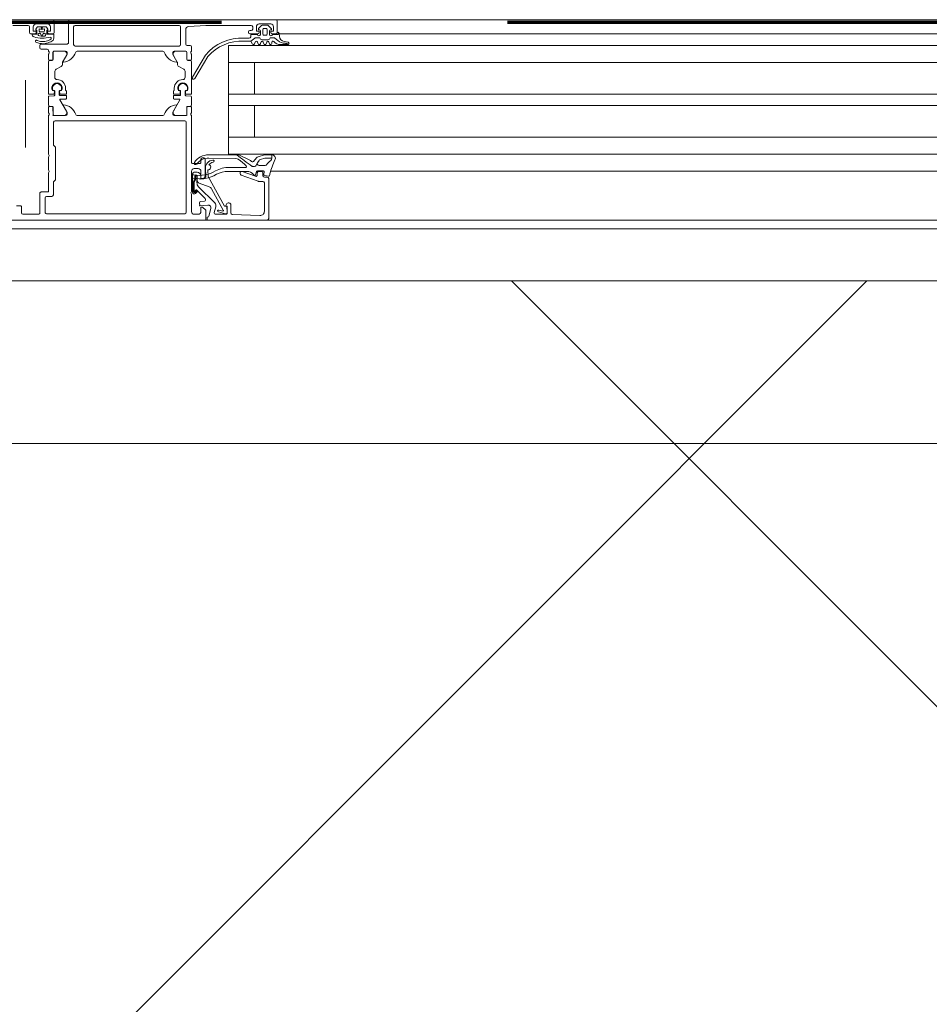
# Model space of a CAD drawing. Header units: millimetres. Extents: x -2180 to 54567, y -1945 to 22251.
# Tile 129 of 143: x 32929 to 33248, y 10204 to 10548. Entities that reach past the tile are written whole.
import ezdxf

# ---------------------------------------------------------------- set-up
doc = ezdxf.new("R2010")
doc.units = ezdxf.units.MM
doc.linetypes.add('EST_Dash_2_1_', pattern=[300, 200, -100])
doc.linetypes.add('Grid Line 1_2_', pattern=[2222.5, 1270, -317.5, 317.5, -317.5])
for name, color, linetype, lineweight in [('_Beyond_', 7, 'Continuous', 9), ('Detail Items', 7, 'Continuous', 9), ('Doors', 7, 'Continuous', 9), ('Grids-1', 7, 'Grid Line 1_2_', 9)]:
    doc.layers.add(name, color=color, linetype=linetype, lineweight=lineweight)
doc.layers.add('Color Fill-1', color=7, linetype='Continuous', lineweight=9, true_color=0xab8450)
doc.layers.add('SMA_Tuletõkkesektsioon', color=1, linetype='EST_Dash_2_1_', lineweight=70, true_color=0xff0000)

# ---------------------------------------------------------------- blocks, each defined once
blk = doc.blocks.new('Schueco_FWS_ADS-70-HD_out_Family-02 - VU-01 FWS SI insert unit-2215690-1 Korruse põrandate plaan')
at = {"layer": 'Detail Items'}
for p, q in [((861, 9), (-861, 9)), ((660, 4), (400, 4)), ((660, 0), (400, 0)), ((660, -6), (400, -6)), ((660, -17), (400, -17)), ((660, -21), (400, -21)), ((660, -32), (400, -32)), ((660, -38), (400, -38)), ((660, -43.96), (400, -43.96)), ((-870, -61), (870, -61))]:
    blk.add_line(p, q, dxfattribs=at)
at = {"layer": 'Doors'}
for p, q in [((269.5, 9), (172.5, 9)), ((255.5, 7), (260.9, 7)), ((263.7, 7.5), (267.7, 7.5)), ((270, 4.5), (270, 8.5)), ((275, 8.5), (275, 1)), ((347.5, 9), (275.5, 9)), ((277.3, 7), (313.7, 7)), ((342.53, 6.95), (341.49, 5.91)), ((341.7, 7.5), (345.7, 7.5)), ((344.52, 7.1), (342.88, 7.1)), ((345.91, 5.91), (344.87, 6.95)), ((347.5, 9), (412, 9)), ((348, 4.5), (348, 8.5)), ((261.4, 6.5), (261.4, 4.5)), ((261.9, 4), (263.2, 4)), ((262.21, 3.99), (263.78, 3.99)), ((263.64, 5.63), (264.03, 6.37)), ((263.98, 4.19), (263.98, 5.14)), ((264.21, 6.48), (267.17, 6.48)), ((264.79, 5.08), (264.79, 5.78)), ((266.29, 4.78), (265.09, 4.78)), ((266.59, 5.78), (266.59, 5.08)), ((267.34, 6.38), (267.81, 5.66)), ((267.39, 5.15), (267.39, 4.19)), ((267.59, 3.99), (269.74, 3.99)), ((268.2, 4), (269.5, 4)), ((276.8, 0.3), (276.8, 6.5)), ((314.2, 6.5), (314.2, 0.3)), ((316, 0.5), (316, 5.57)), ((337.9, 4.7), (337.9, 4.5)), ((338.9, 5.2), (338.4, 5.2)), ((338.4, 4), (341.2, 4)), ((338.7, 3.5), (338.7, 3)), ((341.1, 3.8), (339, 3.8)), ((339.4, 6.5), (339.4, 5.7)), ((341.7, 5.4), (341.8, 5.4)), ((342.1, 5.1), (342.1, 3.8)), ((342.9, 4.1), (342.9, 5.4)), ((343.4, 5.9), (344, 5.9)), ((344, 3.6), (343.4, 3.6)), ((344.5, 5.4), (344.5, 4.1)), ((345.3, 3.8), (345.3, 5.1)), ((345.6, 5.4), (345.7, 5.4)), ((346.2, 4), (347.5, 4)), ((348.62, 4), (412, 4)), ((348.79, 3.16), (348.7, 4.23)), ((262.96, 3.01), (262.95, 3.01)), ((263.95, 1.78), (264.2, 1.67)), ((274.5, 0.5), (265.5, 0.5)), ((338.2, 2.5), (336.34, 2.5)), ((336.34, 1.5), (338.7, 1.5)), ((340.09, 0.6), (340.31, 1.2)), ((341.62, 2.7), (340.41, 2.7)), ((341.09, 1.2), (341.31, 0.6)), ((342.17, 2.25), (342.05, 2.45)), ((342.09, 0.6), (342.31, 1.2)), ((344.84, 2), (342.6, 2)), ((343.09, 1.2), (343.31, 0.6)), ((344.09, 0.6), (344.31, 1.2)), ((345.09, 1.2), (345.31, 0.6)), ((345.39, 2.45), (345.27, 2.25)), ((346.82, 2.7), (345.82, 2.7)), ((346.1, 0.7), (346.1, 1.1)), ((348.17, 1.7), (347.14, 2.58)), ((349.09, 0.3), (351.76, 0.3)), ((351.84, 1.09), (350.4, 1.37)), ((352.01, 0.38), (351.74, 0.52)), ((265, 0), (265, -0.8)), ((265.5, -1.3), (267.5, -1.3)), ((268, -1.8), (268, -2)), ((268, -3), (268, -4.88)), ((268.2, -2.27), (268.2, -2.73)), ((269.58, -4.88), (269.58, -2.5)), ((269.61, -4.91), (269.61, -2.51)), ((270.08, -2), (274, -2)), ((270.11, -2.01), (273.59, -2.01)), ((313.7, -0.2), (277.3, -0.2)), ((278, -2), (308, -2)), ((312, -2), (315.92, -2)), ((315.89, -2.01), (312.41, -2.01)), ((316.39, -4.91), (316.39, -2.51)), ((316.42, -2.5), (316.42, -4.88)), ((317.5, 0), (316.5, 0)), ((317.8, -2.73), (317.8, -2.27)), ((318, -2), (318, -0.5)), ((318, -4.88), (318, -3)), ((322.86, -3.41), (318.32, -11.05)), ((268, -16.86), (268, -5.71)), ((268.3, -5.18), (269.28, -5.18)), ((268.5, -5.21), (269.31, -5.21)), ((272.9, -6.07), (272.9, -6.49)), ((274.29, -3.54), (272.97, -5.82)), ((311.71, -3.54), (313.03, -5.82)), ((313.1, -6.07), (313.1, -6.49)), ((317.5, -5.21), (316.69, -5.21)), ((316.72, -5.18), (317.7, -5.18)), ((318, -16.86), (318, -5.71)), ((319.18, -11.55), (323.73, -3.91)), ((412, -6), (331, -6)), ((270.2, -9.2), (270.2, -11.11)), ((270.7, -8.33), (272.4, -7.35)), ((315.3, -8.33), (313.6, -7.35)), ((315.8, -9.2), (315.8, -11.11)), ((260, -12.1), (260, -35.68)), ((269.83, -17.06), (268.2, -17.06)), ((269.41, -15.76), (269.8, -15.76)), ((269.64, -15.75), (270, -15.75)), ((270.1, -16.09), (270.03, -16.88)), ((270.2, -15.95), (270.2, -17.35)), ((271.8, -17.25), (271.8, -15.95)), ((271.97, -16.88), (271.9, -16.09)), ((272, -15.75), (272.35, -15.75)), ((274.1, -17.06), (272.17, -17.06)), ((272.2, -15.76), (272.59, -15.76)), ((274.3, -15.96), (274.3, -16.86)), ((311.7, -15.96), (311.7, -16.86)), ((311.9, -17.06), (313.83, -17.06)), ((313.8, -15.76), (313.41, -15.76)), ((314, -15.75), (313.65, -15.75)), ((314.03, -16.88), (314.1, -16.09)), ((314.2, -17.25), (314.2, -15.95)), ((315.8, -15.95), (315.8, -17.35)), ((315.9, -16.09), (315.97, -16.88)), ((316.36, -15.75), (316, -15.75)), ((316.17, -17.06), (317.8, -17.06)), ((316.59, -15.76), (316.2, -15.76)), ((268, -17.91), (268, -20.79)), ((270, -17.55), (268.2, -17.71)), ((274.1, -17.45), (272, -17.45)), ((274.29, -22.96), (272.04, -19.05)), ((272.21, -18.75), (274.1, -18.75)), ((274.3, -18.55), (274.3, -17.65)), ((311.7, -18.55), (311.7, -17.65)), ((311.71, -22.96), (313.96, -19.05)), ((311.9, -17.45), (314, -17.45)), ((313.79, -18.75), (311.9, -18.75)), ((316, -17.55), (317.8, -17.71)), ((318, -17.91), (318, -20.79)), ((268, -21.62), (268, -23.5)), ((268.2, -23.77), (268.2, -24.23)), ((269.28, -21.32), (268.3, -21.32)), ((268.5, -21.29), (269.31, -21.29)), ((269.61, -21.59), (269.61, -23.99)), ((316.39, -21.59), (316.39, -23.99)), ((317.5, -21.29), (316.69, -21.29)), ((317.7, -21.32), (316.72, -21.32)), ((317.8, -24.23), (317.8, -23.77)), ((318, -23.5), (318, -21.62)), ((268, -24.5), (268, -38)), ((270.11, -24.49), (273.59, -24.49)), ((315.7, -26.3), (270.3, -26.3)), ((308, -24.5), (278, -24.5)), ((315.89, -24.49), (312.41, -24.49)), ((316.2, -58.3), (316.2, -26.8)), ((318, -40.8), (318, -24.5)), ((412, -32), (331, -32)), ((268, -39), (268, -43.5)), ((321.3, -39.8), (321.3, -40.8)), ((322.3, -39.3), (321.8, -39.3)), ((322.8, -45.5), (322.8, -39.8)), ((333.53, -39.52), (324.05, -39.34)), ((318, -51), (318, -44)), ((320.8, -41.3), (318.5, -41.3)), ((319, -43), (320.3, -43)), ((319.33, -44.22), (319.93, -44.22)), ((323.05, -45.5), (322.86, -42.99)), ((337.38, -44), (330.89, -44)), ((331.22, -42.6), (336.96, -42.6)), ((335, -44.82), (335, -44.5)), ((335.67, -44.03), (340.33, -45.73)), ((340.78, -44.05), (340.36, -45.2)), ((341, -45.26), (341, -44.5)), ((343.11, -43.85), (341.06, -43.85)), ((341.5, -44), (342.5, -44)), ((341.62, -41.93), (343.79, -41.93)), ((343, -44.5), (343, -45.5)), ((343.3, -45.09), (343.41, -44.19)), ((345.64, -43.96), (412, -43.96)), ((318.33, -51.21), (318.33, -45.22)), ((318.73, -47.52), (318.73, -51.13)), ((319, -50.89), (319, -47.6)), ((319.13, -45.67), (319.13, -46.72)), ((319.4, -46.89), (319.4, -45.77)), ((319.9, -45.77), (319.9, -47.93)), ((320.03, -47.19), (320.03, -45.67)), ((324.19, -49.4), (320.69, -48.13)), ((341.32, -47.47), (335.33, -45.29)), ((343, -47.5), (341.49, -47.5)), ((343.5, -46), (344.5, -46)), ((343.5, -57.94), (343.5, -48)), ((344.94, -45.69), (343.54, -45.42)), ((345, -46.5), (345, -60.5)), ((319.52, -50.57), (319.17, -50.96)), ((319.24, -51.34), (319.67, -50.91)), ((319.95, -51.19), (319.47, -51.68)), ((322.82, -53.52), (319.83, -50.53)), ((320.49, -49.35), (326.12, -54.98)), ((329.14, -57.59), (324.99, -50.08)), ((265, -51.7), (265, -58.5)), ((266.8, -53.3), (266.8, -58.3)), ((268.8, -52.8), (267.3, -52.8)), ((318, -58), (318, -52)), ((321.26, -54.47), (322.51, -54.37)), ((258.1, -56), (256.8, -56)), ((258.6, -58.5), (258.6, -56.5)), ((324.1, -59.63), (324.81, -57.01)), ((326.51, -56.43), (325.99, -58.37)), ((329.86, -58.87), (327.41, -58.19)), ((327.57, -57.51), (328.91, -57.88)), ((331.8, -55.69), (331.8, -58.52)), ((264.5, -59), (259.1, -59)), ((267.3, -58.8), (315.7, -58.8)), ((320.3, -59), (319, -59)), ((326.47, -59), (330, -59)), ((332.28, -59.02), (341.94, -59.43)), ((344.5, -61), (412, -61))]:
    blk.add_line(p, q, dxfattribs=at)
at = {"layer": 'Doors', "flags": 128}
for points in [[(316.93, 6.57), (323, 7), (338.9, 7)], [(263.7, 4.5), (263.7, 5), (262.7, 5), (262.7, 6.5)], [(264.41, 3.63), (264.38, 3.72), (264.28, 3.99), (264.83, 4.24)], [(265.22, 4.11), (265.69, 3.26), (266.17, 4.11)], [(266.56, 4.24), (267.09, 3.99), (266.97, 3.5)], [(268.7, 6.5), (268.7, 5), (267.7, 5), (267.7, 4.5)], [(269.93, 3.78), (269.93, 2.78), (269.9, 2.57)], [(341.7, 4.5), (341.7, 5), (340.7, 5), (340.7, 6.5)], [(346.7, 6.5), (346.7, 5), (345.7, 5), (345.7, 4.5)], [(348.3, 4.6), (348.3, 3.8), (346.3, 3.8)], [(266.7, 3.28), (266.16, 3.24), (265.4, 3.26), (264.83, 3.32)], [(269.61, 1.78), (269.54, 1.69), (268.88, 1.31), (268.41, 1.1), (267.89, 0.91), (267.37, 0.75), (266.84, 0.65), (266.29, 0.62)], [(268.06, 1.76), (268.47, 1.97), (268.79, 2.16)], [(340.1, 2.59), (338.7, 1.5), (339.35, 0.5)], [(274.5, -2.5), (274.5, -3.2), (273.12, -5.59)], [(312.88, -5.59), (311.5, -3.2), (311.5, -2.5)], [(412, -38), (331, -38), (331, 0), (412, 0)], [(340, -6), (340, -17), (331, -17), (412, -17)], [(274, -14.91), (274, -15.76), (274.1, -15.76)], [(312, -14.91), (312, -15.76), (311.9, -15.76)], [(274, -24.5), (269.7, -24.5), (269.58, -21.62)], [(273.12, -20.91), (274.5, -23.3), (274.5, -24)], [(311.5, -24), (311.5, -23.3), (312.88, -20.91)], [(316.42, -21.62), (316.42, -24.38), (312, -24.5)], [(340, -32), (340, -21), (331, -21), (412, -21)], [(269.8, -26.8), (269.8, -34.8), (270.5, -35.5), (270.5, -47), (269.8, -47.7), (269.8, -51.8)], [(323.98, -38.22), (334.44, -38.22), (333.79, -38.21)], [(268, -44.5), (268, -51.2), (265.5, -51.2)], [(321.3, -44), (321.3, -46.5), (321.8, -46.5)], [(323.7, -43.43), (323.87, -45.82), (329.52, -56.15), (330.32, -56.15), (330.47, -58.38)], [(321.28, -45.71), (321.28, -46.72), (322.22, -46.56)], [(323.75, -55.76), (320.91, -56.01), (320.8, -54.97)], [(250.5, -61), (323, -61), (323, -57.6), (321.9, -56.5), (321.3, -56.5), (321.3, -58)], [(330.5, -58.5), (330.5, -56.1), (329.9, -56.1), (330.27, -55.47)], [(344.5, -61), (323.5, -61), (323.5, -60), (323.62, -60)]]:
    blk.add_lwpolyline(points, dxfattribs=at)
for points in [[(265.79, 6.23), (265.86, 6.16), (265.89, 6.06), (265.86, 5.96), (265.79, 5.89), (265.69, 5.86), (265.59, 5.89), (265.52, 5.96), (265.49, 6.06), (265.52, 6.16), (265.59, 6.23), (265.69, 6.26)], [(338.46, -40.03), (334.76, -38.28)], [(340.72, -39.27), (339.68, -40.52)], [(340.53, -42.01), (341.07, -41.07), (341.62, -40.21), (341.07, -41.07)], [(343.5, -38.25), (341.31, -38.89)], [(342.1, -39.89), (343.68, -39.43)], [(343.95, -39.38), (346.14, -39.43), (346.14, -39.38), (346.13, -38.2), (343.83, -38.2), (346.12, -38.2), (346.14, -39.38)], [(339.43, -42.3), (340.08, -42.3)]]:
    blk.add_lwpolyline(points, close=True, dxfattribs=at)
at = {"layer": 'Doors'}
for centre, radius, start, end in [((260.9, 6.5), 0.5, 0.0006, 89.9994), ((263.7, 6.5), 1, 89.9995, 180.0005), ((267.7, 6.5), 1, 0.002, 89.998), ((269.5, 8.5), 0.5, 0.0024, 89.9985), ((275.5, 8.5), 0.5, 90.0015, 179.9985), ((277.3, 6.5), 0.5, 90, 180), ((313.7, 6.5), 0.5, 360, 90), ((338.9, 6.5), 0.5, 0, 90), ((341.7, 6.5), 1, 90, 180), ((342.88, 6.6), 0.5, 90, 135.0277), ((344.52, 6.6), 0.5, 44.9798, 90), ((345.7, 6.5), 1, 360, 90), ((347.5, 8.5), 0.5, 360, 90), ((261.9, 4.5), 0.5, 179.9992, 270.0009), ((263.22, 3.98), 1.01, 179.6117, 254.7346), ((263.2, 4.5), 0.5, 270.0033, 359.9967), ((263.82, 5.54), 0.202, 153.8011, 259.329), ((263.78, 5.14), 0.203, 0.4685, 89.2437), ((263.78, 4.18), 0.198, 269.7003, 0.5845), ((264.21, 6.29), 0.195, 88.6395, 154.2271), ((264.88, 3.82), 0.5, 201.1765, 264.1559), ((265.69, 8.24), 2.62, 249.9155, 290.0845), ((265.09, 5.08), 0.3, 179.9989, 269.9998), ((264.95, 3.96), 0.3, 29.2633, 114.6153), ((266.43, 3.96), 0.3, 64.7461, 150.7367), ((266.29, 5.08), 0.3, 269.9998, 359.9994), ((266.68, 3.58), 0.3, 273.5065, 346.1539), ((267.17, 6.29), 0.194, 29.7199, 90.6441), ((267.59, 5.15), 0.199, 90.0276, 180.2616), ((267.59, 4.18), 0.198, 179.3558, 270.0686), ((267.63, 5.55), 0.204, 258.5702, 30.46), ((268.2, 4.5), 0.5, 179.9994, 270.0006), ((269.5, 4.5), 0.5, 270.0033, 359.9967), ((269.74, 3.79), 0.198, 358.9506, 89.8998), ((317, 5.57), 1, 94.0856, 180), ((338.4, 4.7), 0.5, 90, 180), ((338.4, 4.5), 0.5, 180, 270), ((339, 3.5), 0.3, 90, 180), ((338.9, 5.7), 0.5, 270, 360), ((341.6, 3.8), 0.5, 180, 360), ((341.2, 4.5), 0.5, 270, 0), ((341.7, 5.7), 0.3, 134.9981, 270.0001), ((341.8, 5.1), 0.3, 0, 90), ((343.4, 5.4), 0.5, 89.9979, 180.0021), ((343.4, 4.1), 0.5, 179.9989, 270.0011), ((344, 5.4), 0.5, 359.9979, 90.0021), ((344, 4.1), 0.5, 269.9989, 0.0011), ((345.6, 5.1), 0.3, 90, 180), ((345.8, 3.8), 0.5, 180, 360), ((345.7, 5.7), 0.3, 270.0055, 44.9966), ((346.2, 4.5), 0.5, 180, 270), ((347.5, 4.5), 0.5, 270, 360), ((348.3, 4.2), 0.4, 4.917, 89.9994), ((265.97, 12.54), 10, 252.4675, 285.1948), ((263.79, 1.47), 0.351, 64.2669, 244.2669), ((266.01, 6.13), 5.52, 244.574, 272.9368), ((266.06, 6.45), 5.13, 248.7446, 272.5887), ((265.5, 0), 0.5, 90.0015, 179.9985), ((266.29, 5.13), 3.8, 269.9766, 297.6836), ((268.63, 2.51), 0.381, 294.2834, 95.9519), ((267.61, 2.96), 2.32, 329.4906, 350.3162), ((274.5, 1), 0.5, 269.9997, 0.0003), ((277.3, 0.3), 0.5, 180, 270), ((313.7, 0.3), 0.5, 270, 0), ((316.5, 0.5), 0.5, 180, 270), ((335.5, -13.89), 16.42, 87.0445, 140.3132), ((335.49, -13.92), 15.44, 86.8397, 139.5975), ((338.2, 3), 0.5, 270.005, 360), ((339.7, 0.7), 0.4, 209.9998, 344.9998), ((340.41, 2.2), 0.5, 90, 128.0173), ((340.7, 1.1), 0.4, 14.9998, 165.0002), ((341.7, 0.7), 0.4, 194.9998, 345.0002), ((341.62, 2.2), 0.5, 30, 90), ((342.6, 2.5), 0.5, 210, 270), ((342.7, 1.1), 0.4, 14.9998, 165.0002), ((343.7, 0.7), 0.4, 194.9996, 345.0004), ((344.7, 1.1), 0.4, 14.9996, 165.0004), ((344.84, 2.5), 0.5, 270, 330), ((345.7, 0.7), 0.4, 194.9997, 359.9996), ((345.82, 2.2), 0.5, 90, 150), ((346.5, 1.1), 0.4, 40.3208, 180), ((349.09, 3.3), 3, 220.3198, 270.0013), ((346.82, 2.2), 0.496, 49.3588, 90), ((350.78, 4.74), 4, 229.3588, 270.6189), ((350.78, 3.34), 2, 184.9952, 258.9975), ((350.84, -1.27), 2, 63.3452, 90.6189), ((351.76, 0.7), 0.4, 269.9191, 78.9894), ((265.5, -0.8), 0.5, 180.0033, 269.9967), ((267.5, -1.8), 0.5, 360, 90), ((267.92, -2.27), 0.279, 358.8354, 73.5801), ((267.92, -2.73), 0.279, 286.4246, 1.1629), ((270.08, -2.5), 0.5, 90, 180), ((270.11, -2.51), 0.5, 89.9997, 180.0003), ((272.76, -0.82), 5, 275.6226, 342.2516), ((273.44, -3), 1, 327.273, 81.8184), ((274, -2.5), 0.5, 360, 90), ((278, -2.5), 0.5, 90, 162.2516), ((308, -2.5), 0.5, 17.7484, 90), ((313.24, -0.82), 5, 197.7484, 264.3774), ((312, -2.5), 0.5, 90, 180), ((312.56, -3), 1, 98.1816, 212.727), ((315.89, -2.51), 0.5, 359.9997, 90.0003), ((315.92, -2.5), 0.5, 0, 90), ((317.5, -0.5), 0.5, 360, 90), ((318.08, -2.27), 0.279, 106.4199, 181.1646), ((318.08, -2.73), 0.279, 178.8371, 253.5754), ((268.3, -4.88), 0.3, 180, 270), ((268.5, -5.71), 0.5, 90, 180), ((269.28, -4.88), 0.3, 270, 0), ((269.31, -4.91), 0.3, 270, 360), ((271.9, -6.49), 1, 300.035, 359.9651), ((273.4, -6.07), 0.5, 150, 180), ((273.24, -5.66), 0.138, 150, 275.6226), ((312.76, -5.66), 0.138, 264.3774, 30), ((312.6, -6.07), 0.5, 0, 30), ((314.1, -6.49), 1, 180.0349, 239.965), ((316.69, -4.91), 0.3, 180, 270), ((316.72, -4.88), 0.3, 180, 270), ((317.5, -5.71), 0.5, 360, 90), ((317.7, -4.88), 0.3, 270, 360), ((271.2, -9.2), 1, 120.0232, 179.9752), ((314.8, -9.2), 1, 0.0248, 59.9768), ((271, -14.91), 1.8, 331.9104, 208.0896), ((271, -14.92), 1.59, 328.4844, 211.5156), ((271, -11.11), 0.799, 179.9364, 270.0625), ((271, -14.91), 3, 359.9989, 90.0011), ((315, -14.91), 3, 89.9989, 180.0011), ((315, -14.91), 1.8, 331.9104, 208.0896), ((315, -14.92), 1.59, 328.4844, 211.5156), ((315, -11.11), 0.799, 269.9375, 0.0636), ((318.75, -11.3), 0.5, 150.0001, 330.0001), ((268.2, -16.86), 0.2, 180, 270), ((269.8, -16.06), 0.3, 354.9998, 90), ((269.83, -16.86), 0.2, 270, 354.9998), ((270, -15.95), 0.2, 0.112, 89.8858), ((272, -15.95), 0.2, 90.1134, 179.8888), ((272.2, -16.06), 0.3, 90, 185.0002), ((272.17, -16.86), 0.2, 185.0002, 270), ((274.1, -15.96), 0.2, 0, 90), ((274.1, -16.86), 0.2, 270, 0), ((311.9, -15.96), 0.2, 90, 180), ((311.9, -16.86), 0.2, 180, 270), ((313.8, -16.06), 0.3, 354.9998, 90), ((313.83, -16.86), 0.2, 270, 354.9998), ((314, -15.95), 0.2, 0.1112, 89.8866), ((316, -15.95), 0.2, 90.1142, 179.888), ((316.2, -16.06), 0.3, 90, 185.0002), ((316.17, -16.86), 0.2, 185.0002, 270), ((317.8, -16.86), 0.2, 270, 0), ((268.2, -17.91), 0.2, 90.1164, 179.888), ((270, -17.35), 0.2, 270.1156, 359.8888), ((272, -17.25), 0.2, 180.1088, 269.8956), ((272.21, -18.95), 0.2, 90, 209.8798), ((274.1, -17.65), 0.2, 0.1112, 89.8866), ((274.1, -18.55), 0.2, 270.1194, 359.8828), ((311.9, -17.65), 0.2, 90.1134, 179.8888), ((311.9, -18.55), 0.2, 180.1172, 269.8806), ((313.79, -18.95), 0.2, 330.1202, 90), ((314, -17.25), 0.2, 270.1044, 359.8912), ((316, -17.35), 0.2, 180.1112, 269.8844), ((317.8, -17.91), 0.2, 0.112, 89.8836), ((268.5, -20.79), 0.5, 180, 270), ((268.3, -21.62), 0.3, 90, 180), ((267.92, -23.77), 0.279, 358.8371, 73.5754), ((269.28, -21.62), 0.3, 0, 90), ((269.31, -21.59), 0.3, 359.9921, 90), ((270.11, -23.99), 0.5, 179.9997, 270.0003), ((273.24, -20.84), 0.138, 84.3774, 210), ((272.76, -25.68), 5, 17.7484, 84.3774), ((273.44, -23.5), 1, 278.1816, 32.727), ((274, -24), 0.5, 270, 0), ((313.24, -25.68), 5, 95.6226, 162.2516), ((312, -24), 0.5, 180, 270), ((312.56, -23.5), 1, 147.273, 261.8184), ((312.76, -20.84), 0.138, 330, 95.6226), ((315.89, -23.99), 0.5, 269.9997, 0.0003), ((316.69, -21.59), 0.3, 90, 180.0079), ((316.72, -21.62), 0.3, 90, 180), ((317.5, -20.79), 0.5, 270, 0), ((317.7, -21.62), 0.3, 360, 90), ((318.08, -23.77), 0.279, 106.4246, 181.1629), ((267.92, -24.23), 0.279, 286.4199, 1.1646), ((269.7, -24.38), 0.12, 180, 270), ((270.3, -26.8), 0.5, 90.0018, 179.9982), ((278, -24), 0.5, 197.7484, 270), ((308, -24), 0.5, 270, 342.2516), ((315.7, -26.8), 0.5, 0.0004, 89.9996), ((316.3, -24.38), 0.12, 270, 0), ((318.08, -24.23), 0.279, 178.8354, 253.5801), ((267.48, -38.5), 0.725, 316.3959, 43.6041), ((318.5, -40.8), 0.5, 179.9998, 270.0002), ((319.43, -41.15), 0.5, 146.0587, 324.5614), ((323.99, -44.22), 6, 90.0748, 146.0587), ((323.91, -44.34), 5, 88.3074, 144.5614), ((320.8, -40.8), 0.5, 269.9995, 0.0005), ((321.8, -39.8), 0.5, 90.0008, 179.9992), ((322.3, -39.8), 0.5, 0.0013, 89.9987), ((325.81, -42.96), 2.95, 96.9603, 180.5706), ((325.81, -42.9), 2.1, 95.9253, 144.5295), ((325.49, -40.43), 0.4, 286.1837, 94.1835), ((333.5, -41.02), 1.5, 55.8858, 88.8796), ((439.43, 98.02), 172.39, 232.206, 234.4495), ((439.43, 98.02), 172.39, 232.2065, 234.4495), ((322.82, -56.8), 20.55, 45.7124, 55.8858), ((334.44, -38.96), 0.75, 64.6834, 90.0738), ((334.44, -38.96), 0.75, 64.6834, 90.0738), ((338.12, -40.75), 0.8, 24.9742, 64.6834), ((338.12, -40.75), 0.8, 24.9742, 64.6834), ((339.29, -40.2), 0.5, 204.9742, 320.1226), ((339.29, -40.2), 0.5, 204.9742, 320.1226), ((341.64, -40.04), 1.2, 106.2849, 140.1226), ((341.64, -40.04), 1.2, 106.2849, 140.1226), ((341.62, -41.33), 0.6, 155, 270), ((342.39, -40.85), 1, 106.573, 140.4107), ((342.39, -40.85), 1, 106.573, 140.4107), ((343.83, -39.4), 1.2, 90, 106.2849), ((343.83, -39.4), 1.2, 90, 106.2849), ((343.96, -40.38), 1, 90.4107, 106.573), ((343.96, -40.38), 1, 90.4107, 106.573), ((349.04, -45), 5.8, 124.9991, 144.9927), ((366.68, -49.78), 21.82, 153.3226, 166.8974), ((345.14, -39.43), 1, 304.9991, 0.1226), ((346.13, -39.4), 1.2, 89.6001, 90.1226), ((346.13, -39.4), 1.2, 331.1933, 90.1226), ((346.13, -39.4), 1.2, 89.6001, 90.1226), ((267.48, -44), 0.725, 316.3959, 43.6042), ((319, -44), 1, 90.0006, 179.9994), ((319.33, -45.22), 1, 89.9997, 180.0003), ((320.82, -34.62), 10.78, 259.2063, 301.4347), ((319.78, -45.71), 1.5, 360, 83.9999), ((320.3, -44), 1, 0.0001, 89.9999), ((323.83, -42.54), 0.9, 261.343, 72.4547), ((331.22, -52.6), 10, 90, 118.5667), ((330.89, -53), 9, 90, 117.3856), ((335.5, -44.5), 0.5, 69.9886, 180), ((336.96, -42.3), 0.3, 270, 45.7124), ((337.38, -47), 3, 40.6103, 90), ((339.47, -41.71), 0.588, 242.7438, 265.9501), ((339.47, -41.71), 0.588, 242.7438, 265.9501), ((340.08, -41.8), 0.5, 270, 335), ((340.08, -41.8), 0.5, 270, 335), ((341.06, -44.15), 0.3, 90, 160), ((341.5, -44.5), 0.5, 90.0009, 179.9991), ((342.5, -44.5), 0.5, 0.0005, 89.9993), ((343.11, -44.15), 0.3, 352.7862, 90), ((343.79, -41.33), 0.6, 270, 324.9927), ((318.69, -45.8), 0.6, 80.1541, 260.1541), ((320.81, -34.7), 11.9, 259.2577, 299.9709), ((319.23, -47.52), 0.5, 126.8699, 180), ((318.63, -46.72), 0.5, 306.8708, 360), ((319.32, -47.59), 0.316, 120.657, 181.3291), ((319.58, -45.67), 0.45, 359.9981, 179.9981), ((318.9, -46.89), 0.5, 300.657, 0), ((319.65, -45.75), 0.25, 356.4446, 183.5554), ((321.9, -47.93), 2, 180, 225), ((321.03, -47.19), 1, 179.979, 250.0427), ((321.8, -45.5), 1, 270.0009, 359.9991), ((322.05, -45.57), 1, 280.0022, 4.1835), ((335.5, -44.82), 0.5, 180, 249.9897), ((328.39, -53.74), 14.24, 36.3926, 37.6519), ((340.08, -45.1), 0.3, 221.0833, 340), ((340.5, -45.26), 0.5, 249.9886, 360), ((341.49, -47), 0.5, 249.9897, 270), ((343.5, -45.5), 0.5, 179.9998, 270.0002), ((343, -48), 0.5, 0.0009, 89.9991), ((343.59, -45.13), 0.3, 172.7862, 259), ((344.5, -46.5), 0.5, 0.0007, 89.9991), ((344.99, -45.4), 0.3, 259, 347.6117), ((301.34, -35.81), 45, 347.6117, 348.4391), ((265.5, -51.7), 0.5, 89.9996, 180.0013), ((318.52, -51.5), 0.725, 136.3959, 223.6041), ((319.02, -51.15), 0.695, 185.6281, 310.4824), ((319.03, -51.13), 0.3, 180, 315.003), ((319.1, -50.89), 0.1, 180, 317.856), ((319.69, -50.67), 0.2, 45.0131, 149.9879), ((319.81, -51.05), 0.2, 315.0154, 134.9846), ((323.67, -50.81), 1.5, 28.9498, 70.0239), ((267.3, -53.3), 0.5, 89.9989, 180.0004), ((268.8, -51.8), 1, 269.9999, 0.0001), ((321.3, -54.97), 0.5, 94.9998, 179.9998), ((322.47, -53.87), 0.5, 274.9986, 45), ((325.06, -56.04), 1.5, 345.0002, 45.0008), ((331, -55.81), 0.809, 8.8194, 154.9031), ((258.1, -56.5), 0.5, 359.9997, 90.0003), ((267.3, -58.3), 0.5, 179.9993, 269.9998), ((315.7, -58.3), 0.5, 270.0004, 359.9996), ((319, -58), 1, 180.0006, 269.999), ((320.3, -58), 1, 270.0011, 359.9989), ((320.9, -55.91), 0.1, 180, 275.0534), ((323.84, -56.75), 1, 344.8913, 95.0534), ((326.47, -58.5), 0.5, 165.0007, 269.9971), ((327.49, -57.85), 0.35, 76.8289, 256.8289), ((328.97, -57.69), 0.2, 254.4046, 27.7533), ((330, -58.42), 0.471, 251.676, 5.2327), ((342, -57.93), 1.5, 267.5442, 359.9862), ((259.1, -58.5), 0.5, 180.0011, 269.9989), ((264.5, -58.5), 0.5, 269.9997, 0.0007), ((323.62, -59.5), 0.5, 270.0001, 345.0029), ((330, -58.5), 0.5, 269.9999, 0.0003), ((332.3, -58.52), 0.5, 180, 267.5482), ((344.5, -60.5), 0.5, 270.0003, 359.9998)]:
    blk.add_arc(centre, radius, start, end, dxfattribs=at)

msp = doc.modelspace()

# ---------------------------------------------------------------- hatches: boundary and pattern name
at = {"layer": 'Color Fill-1'}
h = msp.add_hatch(dxfattribs=at)
h.set_pattern_fill('FP_39', color=256, style=0, pattern_type=2)
h.set_pattern_definition([(45, (0, 0), (-247.4874, 247.4874), []), (135, (0, 0), (-247.4874, -247.4874), [])])
h.paths.add_polyline_path([(30348.09, 8421.5), (30339.09, 8421.5), (30339.59, 8412.5), (30348.09, 8412.5), (30348.09, 8416.66)], flags=0)
h.paths.add_polyline_path([(32956.93, 5313.06), (32956.93, 5397.56), (33100.93, 5396.6), (33101.13, 5313.06), (33110.93, 5313.06), (33110.93, 5338.56), (33990.93, 5338.56), (33990.93, 5313.06), (34000.93, 5313.06), (34000.93, 5348.06), (34724.55, 5348.06), (34724.55, 5397.56), (34782.55, 5397.56), (34782.55, 5407.56), (34744.55, 5407.56), (34744.55, 5422.56), (34044.55, 5422.56), (34044.55, 5472.56), (34744.55, 5472.56), (34744.55, 6137.56), (34782.55, 6137.56), (34782.55, 6147.56), (34724.55, 6147.56), (34724.55, 7172.77), (34416.8, 7172.77), (34416.8, 7522.77), (35316.25, 7522.77), (35316.25, 7773.77), (35340.75, 7773.77), (35340.75, 10169.02), (33673.09, 10267.76), (33673.09, 10373.11), (33541.55, 10373.11), (33541.55, 10456.84), (32898.54, 10456.84), (32897.48, 10422.11), (32757.13, 10422.11), (32757.58, 10434.61), (32874.56, 10434.61), (32874.56, 10456.84), (31801.55, 10456.84), (31801.55, 10373.11), (30366.98, 10373.11), (30366.98, 10463.5), (30339.09, 10465.16), (30339.19, 10227.11), (30374.09, 10227.11), (30374.09, 10167.11), (30348.09, 10167.11), (30348.09, 9204.17), (30404.78, 9203.37), (30412.82, 9199.72), (30418.98, 9194.28), (30421.52, 9190.71), (30424.3, 9183.29), (30422.37, 9175.83), (30417.69, 9172.26), (30412.82, 9170.83), (30348.09, 9170.83), (30348.09, 8412.5), (30374.09, 8412.5), (30374.09, 7522.77), (31385.56, 7522.77), (31385.56, 7172.77), (30505.56, 7172.77), (30505.56, 7112.77), (30298.66, 7112.77), (30298.66, 5348.06), (32056.93, 5348.06), (32056.93, 5313.06), (32066.93, 5313.06), (32066.93, 5338.56), (32946.93, 5338.56), (32946.93, 5313.06)], flags=0)
h.paths.add_polyline_path([(34749.55, 7537.77), (34471.21, 7537.77), (34471.21, 7542.77), (35099.09, 7542.77), (35099.09, 7552.77), (35220.1, 7552.77), (35220.1, 7542.77), (35271.21, 7542.77), (35271.21, 7537.77), (34782.55, 7537.77)], flags=0)
h.paths.add_polyline_path([(30398.25, 9204.17), (30398.25, 9204.18), (30398.25, 9229.77)], flags=0)

# ---------------------------------------------------------------- linework, layer by layer
at = {"layer": '_Beyond_'}
for p, q in [((33541.55, 10474.98), (32898.54, 10474.98)), ((33541.55, 10456.84), (32898.13, 10456.84))]:
    msp.add_line(p, q, dxfattribs=at)
at = {"layer": 'Grids-1'}
msp.add_line((919.79, 10400), (34984.4, 10400), dxfattribs=at)
at = {"layer": 'SMA_Tuletõkkesektsioon'}
msp.add_line((36000, 10547.11), (23987.08, 10547.11), dxfattribs=at)

# ---------------------------------------------------------------- block references
at = {"layer": 'Doors'}
msp.add_blockref('Schueco_FWS_ADS-70-HD_out_Family-02 - VU-01 FWS SI insert unit-2215690-1 Korruse põrandate plaan', (32671.55, 10539.11), dxfattribs=at)

doc.saveas('drawing.dxf')
